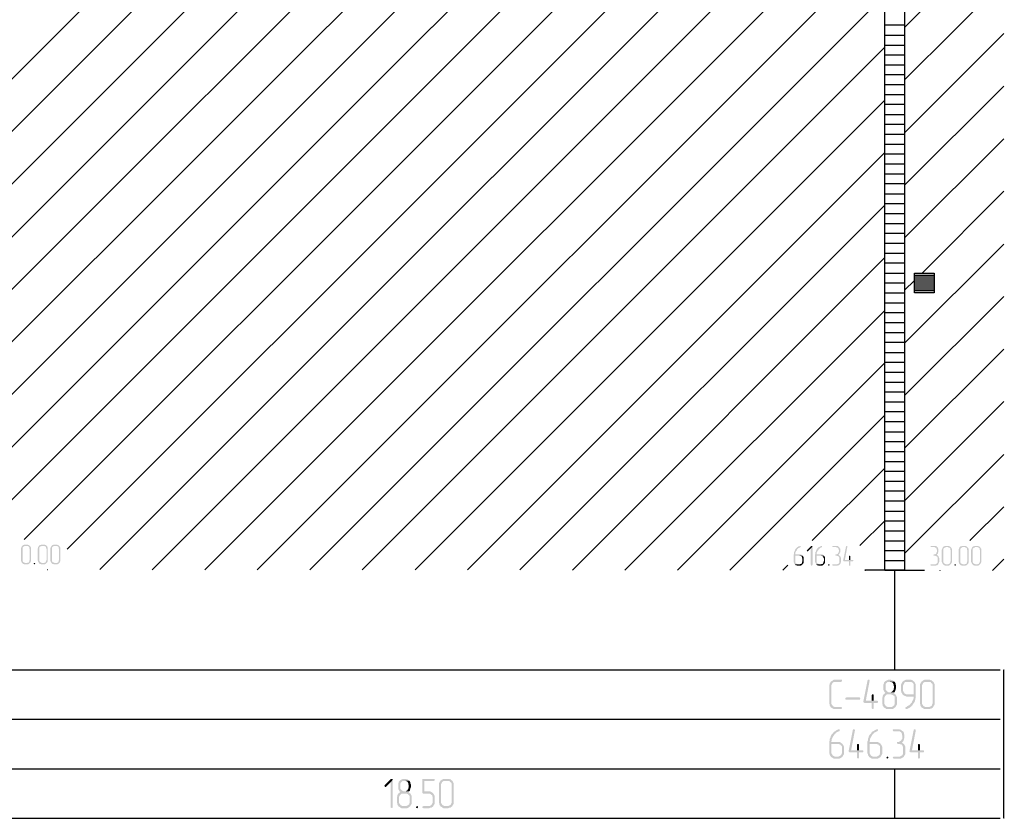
# Model space of a CAD drawing. Header units: millimetres. Extents: x -93479 to 1057970, y -66333 to 172656.
# Tile 187 of 256: x 316241 to 326178, y 20232 to 28290. Entities that reach past the tile are written whole.
import ezdxf

# ---------------------------------------------------------------- set-up
doc = ezdxf.new("R2010")
doc.units = ezdxf.units.MM
doc.layers.add('PDF _Геометрия', color=7, linetype='Continuous')
doc.layers.add('PDF _Сплошная заливка', color=7, linetype='Continuous')
doc.layers.add('РАЗМЕРЫ', color=7, linetype='Continuous', lineweight=9)

# ---------------------------------------------------------------- blocks, each defined once
blk = doc.blocks.new('геология5')
at = {"layer": 'PDF _Сплошная заливка', "transparency": 33554559}
for points in [[(-34424.5, 575529.5), (-34449.9, 575529.5), (-34454.1, 575525.3), (-34462.6, 575525.3), (-34466.8, 575521), (-34471.1, 575516.8), (-34475.3, 575512.6), (-34475.3, 575508.3), (-34479.5, 575504.1), (-34479.5, 575499.9), (-34483.8, 575491.4), (-34483.8, 575368.6), (-34479.5, 575360.1), (-34479.5, 575355.8), (-34475.3, 575351.6), (-34475.3, 575347.4), (-34471.1, 575343.1), (-34466.8, 575338.9), (-34462.6, 575334.7), (-34454.1, 575334.7), (-34449.9, 575330.4), (-34411.8, 575330.4), (-34407.5, 575334.7), (-34403.3, 575334.7), (-34399.1, 575338.9), (-34394.8, 575343.1), (-34441.4, 575343.1), (-34445.7, 575347.4), (-34449.9, 575347.4), (-34454.1, 575351.6), (-34458.4, 575351.6), (-34462.6, 575355.8), (-34466.8, 575364.3), (-34466.8, 575499.9), (-34462.6, 575504.1), (-34458.4, 575508.3), (-34454.1, 575512.6), (-34449.9, 575512.6), (-34445.7, 575516.8), (-34394.8, 575516.8), (-34399.1, 575521), (-34403.3, 575525.3), (-34407.5, 575525.3), (-34416, 575529.5), (-34420.3, 575529.5)], [(-34255.1, 575529.5), (-34280.5, 575529.5), (-34284.7, 575525.3), (-34293.2, 575525.3), (-34297.4, 575521), (-34301.7, 575516.8), (-34305.9, 575512.6), (-34305.9, 575508.3), (-34310.1, 575504.1), (-34310.1, 575499.9), (-34314.4, 575491.4), (-34314.4, 575368.6), (-34310.1, 575360.1), (-34310.1, 575355.8), (-34305.9, 575351.6), (-34305.9, 575347.4), (-34301.7, 575343.1), (-34297.4, 575338.9), (-34293.2, 575334.7), (-34284.7, 575334.7), (-34280.5, 575330.4), (-34242.4, 575330.4), (-34238.1, 575334.7), (-34233.9, 575334.7), (-34229.7, 575338.9), (-34225.4, 575343.1), (-34272, 575343.1), (-34276.2, 575347.4), (-34280.5, 575347.4), (-34284.7, 575351.6), (-34289, 575351.6), (-34293.2, 575355.8), (-34297.4, 575364.3), (-34297.4, 575499.9), (-34293.2, 575504.1), (-34289, 575508.3), (-34284.7, 575512.6), (-34280.5, 575512.6), (-34276.2, 575516.8), (-34225.4, 575516.8), (-34229.7, 575521), (-34233.9, 575525.3), (-34238.1, 575525.3), (-34246.6, 575529.5), (-34250.8, 575529.5)], [(-34128, 575529.5), (-34153.4, 575529.5), (-34157.6, 575525.3), (-34166.1, 575525.3), (-34170.4, 575521), (-34174.6, 575516.8), (-34178.8, 575512.6), (-34178.8, 575508.3), (-34183.1, 575504.1), (-34183.1, 575499.9), (-34187.3, 575491.4), (-34187.3, 575368.6), (-34183.1, 575360.1), (-34183.1, 575355.8), (-34178.8, 575351.6), (-34178.8, 575347.4), (-34174.6, 575343.1), (-34170.4, 575338.9), (-34166.1, 575334.7), (-34157.6, 575334.7), (-34153.4, 575330.4), (-34115.3, 575330.4), (-34111.1, 575334.7), (-34106.8, 575334.7), (-34102.6, 575338.9), (-34098.4, 575343.1), (-34144.9, 575343.1), (-34149.2, 575347.4), (-34153.4, 575347.4), (-34157.6, 575351.6), (-34161.9, 575351.6), (-34166.1, 575355.8), (-34170.4, 575364.3), (-34170.4, 575499.9), (-34166.1, 575504.1), (-34161.9, 575508.3), (-34157.6, 575512.6), (-34153.4, 575512.6), (-34149.2, 575516.8), (-34098.4, 575516.8), (-34102.6, 575521), (-34106.8, 575525.3), (-34111.1, 575525.3), (-34119.5, 575529.5), (-34123.8, 575529.5)], [(-34394.8, 575516.8), (-34424.5, 575516.8), (-34420.3, 575516.8), (-34411.8, 575512.6), (-34407.5, 575512.6), (-34403.3, 575508.3), (-34399.1, 575504.1), (-34399.1, 575491.4), (-34394.8, 575487.1), (-34394.8, 575372.8), (-34399.1, 575368.6), (-34399.1, 575360.1), (-34403.3, 575355.8), (-34403.3, 575351.6), (-34407.5, 575347.4), (-34416, 575347.4), (-34420.3, 575343.1), (-34441.4, 575343.1), (-34394.8, 575343.1), (-34390.6, 575347.4), (-34386.4, 575351.6), (-34386.4, 575355.8), (-34382.1, 575364.3), (-34382.1, 575499.9), (-34386.4, 575504.1), (-34386.4, 575508.3), (-34390.6, 575512.6)], [(-34225.4, 575516.8), (-34255.1, 575516.8), (-34250.8, 575516.8), (-34242.4, 575512.6), (-34238.1, 575512.6), (-34233.9, 575508.3), (-34229.7, 575504.1), (-34229.7, 575491.4), (-34225.4, 575487.1), (-34225.4, 575372.8), (-34229.7, 575368.6), (-34229.7, 575360.1), (-34233.9, 575355.8), (-34233.9, 575351.6), (-34238.1, 575347.4), (-34246.6, 575347.4), (-34250.8, 575343.1), (-34272, 575343.1), (-34225.4, 575343.1), (-34221.2, 575347.4), (-34216.9, 575351.6), (-34216.9, 575355.8), (-34212.7, 575364.3), (-34212.7, 575499.9), (-34216.9, 575504.1), (-34216.9, 575508.3), (-34221.2, 575512.6)], [(-34098.4, 575516.8), (-34128, 575516.8), (-34123.8, 575516.8), (-34115.3, 575512.6), (-34111.1, 575512.6), (-34106.8, 575508.3), (-34102.6, 575504.1), (-34102.6, 575491.4), (-34098.4, 575487.1), (-34098.4, 575372.8), (-34102.6, 575368.6), (-34102.6, 575360.1), (-34106.8, 575355.8), (-34106.8, 575351.6), (-34111.1, 575347.4), (-34119.5, 575347.4), (-34123.8, 575343.1), (-34144.9, 575343.1), (-34098.4, 575343.1), (-34094.1, 575347.4), (-34089.9, 575351.6), (-34089.9, 575355.8), (-34085.6, 575364.3), (-34085.6, 575499.9), (-34089.9, 575504.1), (-34089.9, 575508.3), (-34094.1, 575512.6)], [(-26618.5, 575516.8), (-26622.7, 575516.8), (-26626.9, 575512.6), (-26635.4, 575512.6), (-26639.6, 575508.3), (-26643.9, 575504.1), (-26648.1, 575504.1), (-26652.4, 575499.9), (-26656.6, 575495.6), (-26660.8, 575491.4), (-26665.1, 575487.1), (-26669.3, 575482.9), (-26669.3, 575478.7), (-26673.5, 575474.4), (-26673.5, 575470.2), (-26677.8, 575461.7), (-26677.8, 575457.5), (-26682, 575453.3), (-26682, 575436.3), (-26686.2, 575427.8), (-26686.2, 575355.8), (-26682, 575347.4), (-26682, 575343.1), (-26677.8, 575338.9), (-26677.8, 575334.7), (-26673.5, 575330.4), (-26643.9, 575330.4), (-26648.1, 575334.7), (-26652.4, 575334.7), (-26656.6, 575338.9), (-26660.8, 575338.9), (-26665.1, 575343.1), (-26669.3, 575351.6), (-26669.3, 575419.4), (-26597.3, 575419.4), (-26601.5, 575423.6), (-26605.8, 575427.8), (-26610, 575427.8), (-26618.5, 575432.1), (-26669.3, 575432.1), (-26669.3, 575449), (-26665.1, 575453.3), (-26665.1, 575457.5), (-26660.8, 575461.7), (-26660.8, 575466), (-26656.6, 575470.2), (-26652.4, 575474.4), (-26652.4, 575478.7), (-26648.1, 575482.9), (-26643.9, 575487.1), (-26639.6, 575491.4), (-26635.4, 575495.6), (-26626.9, 575499.9), (-26622.7, 575499.9), (-26618.5, 575504.1), (-26614.2, 575508.3), (-26614.2, 575516.8)], [(-26504.1, 575516.8), (-26508.3, 575516.8), (-26550.7, 575474.4), (-26554.9, 575466), (-26550.7, 575461.7), (-26542.2, 575461.7), (-26512.6, 575491.4), (-26495.6, 575508.3), (-26499.9, 575516.8)], [(-26495.6, 575508.3), (-26512.6, 575491.4), (-26512.6, 575326.2), (-26508.3, 575317.7), (-26499.9, 575317.7), (-26495.6, 575326.2)], [(-26402.5, 575516.8), (-26406.7, 575516.8), (-26410.9, 575512.6), (-26419.4, 575512.6), (-26423.6, 575508.3), (-26427.9, 575504.1), (-26432.1, 575504.1), (-26436.3, 575499.9), (-26440.6, 575495.6), (-26444.8, 575491.4), (-26449.1, 575487.1), (-26453.3, 575482.9), (-26453.3, 575478.7), (-26457.5, 575474.4), (-26457.5, 575470.2), (-26461.8, 575461.7), (-26461.8, 575457.5), (-26466, 575453.3), (-26466, 575436.3), (-26470.2, 575427.8), (-26470.2, 575355.8), (-26466, 575347.4), (-26466, 575343.1), (-26461.8, 575338.9), (-26461.8, 575334.7), (-26457.5, 575330.4), (-26427.9, 575330.4), (-26432.1, 575334.7), (-26436.3, 575334.7), (-26440.6, 575338.9), (-26444.8, 575338.9), (-26449.1, 575343.1), (-26453.3, 575351.6), (-26453.3, 575419.4), (-26381.3, 575419.4), (-26385.5, 575423.6), (-26389.8, 575427.8), (-26394, 575427.8), (-26402.5, 575432.1), (-26453.3, 575432.1), (-26453.3, 575449), (-26449.1, 575453.3), (-26449.1, 575457.5), (-26444.8, 575461.7), (-26444.8, 575466), (-26440.6, 575470.2), (-26436.3, 575474.4), (-26436.3, 575478.7), (-26432.1, 575482.9), (-26427.9, 575487.1), (-26423.6, 575491.4), (-26419.4, 575495.6), (-26410.9, 575499.9), (-26406.7, 575499.9), (-26402.5, 575504.1), (-26398.2, 575508.3), (-26398.2, 575516.8)], [(-26258.5, 575516.8), (-26292.3, 575516.8), (-26296.6, 575508.3), (-26292.3, 575504.1), (-26254.2, 575504.1), (-26250, 575499.9), (-26241.5, 575499.9), (-26237.3, 575495.6), (-26237.3, 575491.4), (-26233, 575487.1), (-26233, 575478.7), (-26228.8, 575474.4), (-26228.8, 575461.7), (-26233, 575453.3), (-26233, 575449), (-26237.3, 575444.8), (-26237.3, 575440.6), (-26241.5, 575436.3), (-26250, 575432.1), (-26262.7, 575432.1), (-26262.7, 575427.8), (-26266.9, 575423.6), (-26262.7, 575419.4), (-26254.2, 575419.4), (-26245.7, 575415.1), (-26241.5, 575415.1), (-26237.3, 575410.9), (-26233, 575410.9), (-26228.8, 575406.7), (-26224.6, 575398.2), (-26224.6, 575347.4), (-26228.8, 575343.1), (-26233, 575338.9), (-26237.3, 575334.7), (-26241.5, 575334.7), (-26245.7, 575330.4), (-26292.3, 575330.4), (-26296.6, 575326.2), (-26292.3, 575317.7), (-26241.5, 575317.7), (-26237.3, 575322), (-26228.8, 575322), (-26224.6, 575326.2), (-26220.3, 575330.4), (-26216.1, 575334.7), (-26216.1, 575338.9), (-26211.9, 575343.1), (-26211.9, 575347.4), (-26207.6, 575355.8), (-26207.6, 575394), (-26211.9, 575402.4), (-26211.9, 575406.7), (-26216.1, 575410.9), (-26220.3, 575415.1), (-26224.6, 575419.4), (-26228.8, 575423.6), (-26233, 575427.8), (-26228.8, 575432.1), (-26224.6, 575436.3), (-26220.3, 575440.6), (-26220.3, 575449), (-26216.1, 575453.3), (-26216.1, 575487.1), (-26220.3, 575491.4), (-26220.3, 575495.6), (-26224.6, 575499.9), (-26228.8, 575504.1), (-26233, 575508.3), (-26237.3, 575512.6), (-26241.5, 575516.8), (-26254.2, 575516.8)], [(-26148.3, 575516.8), (-26152.6, 575516.8), (-26156.8, 575512.6), (-26186.5, 575368.6), (-26182.2, 575364.3), (-26178, 575360.1), (-26127.2, 575360.1), (-26127.2, 575317.7), (-26114.4, 575317.7), (-26114.4, 575326.2), (-26114.4, 575360.1), (-26093.3, 575360.1), (-26084.8, 575364.3), (-26084.8, 575372.8), (-26169.5, 575372.8), (-26144.1, 575508.3), (-26144.1, 575516.8)], [(-25267.3, 575516.8), (-25301.2, 575516.8), (-25305.5, 575508.3), (-25301.2, 575504.1), (-25263.1, 575504.1), (-25258.9, 575499.9), (-25250.4, 575499.9), (-25246.2, 575495.6), (-25246.2, 575491.4), (-25241.9, 575487.1), (-25241.9, 575478.7), (-25237.7, 575474.4), (-25237.7, 575461.7), (-25241.9, 575453.3), (-25241.9, 575449), (-25246.2, 575444.8), (-25246.2, 575440.6), (-25250.4, 575436.3), (-25258.9, 575432.1), (-25271.6, 575432.1), (-25271.6, 575427.8), (-25275.8, 575423.6), (-25271.6, 575419.4), (-25263.1, 575419.4), (-25254.6, 575415.1), (-25250.4, 575415.1), (-25246.2, 575410.9), (-25241.9, 575410.9), (-25237.7, 575406.7), (-25233.5, 575398.2), (-25233.5, 575347.4), (-25237.7, 575343.1), (-25241.9, 575338.9), (-25246.2, 575334.7), (-25250.4, 575334.7), (-25254.6, 575330.4), (-25301.2, 575330.4), (-25305.5, 575326.2), (-25301.2, 575317.7), (-25250.4, 575317.7), (-25246.2, 575322), (-25237.7, 575322), (-25233.5, 575326.2), (-25229.2, 575330.4), (-25225, 575334.7), (-25225, 575338.9), (-25220.8, 575343.1), (-25220.8, 575347.4), (-25216.5, 575355.8), (-25216.5, 575394), (-25220.8, 575402.4), (-25220.8, 575406.7), (-25225, 575410.9), (-25229.2, 575415.1), (-25233.5, 575419.4), (-25237.7, 575423.6), (-25241.9, 575427.8), (-25237.7, 575432.1), (-25233.5, 575436.3), (-25229.2, 575440.6), (-25229.2, 575449), (-25225, 575453.3), (-25225, 575487.1), (-25229.2, 575491.4), (-25229.2, 575495.6), (-25233.5, 575499.9), (-25237.7, 575504.1), (-25241.9, 575508.3), (-25246.2, 575512.6), (-25250.4, 575516.8), (-25263.1, 575516.8)], [(-25131.8, 575516.8), (-25157.2, 575516.8), (-25161.5, 575512.6), (-25169.9, 575512.6), (-25174.2, 575508.3), (-25178.4, 575504.1), (-25182.6, 575499.9), (-25182.6, 575495.6), (-25186.9, 575491.4), (-25186.9, 575487.1), (-25191.1, 575478.7), (-25191.1, 575355.8), (-25186.9, 575347.4), (-25186.9, 575343.1), (-25182.6, 575338.9), (-25182.6, 575334.7), (-25178.4, 575330.4), (-25174.2, 575326.2), (-25169.9, 575322), (-25161.5, 575322), (-25157.2, 575317.7), (-25119.1, 575317.7), (-25114.9, 575322), (-25110.6, 575322), (-25106.4, 575326.2), (-25102.2, 575330.4), (-25148.8, 575330.4), (-25153, 575334.7), (-25157.2, 575334.7), (-25161.5, 575338.9), (-25165.7, 575338.9), (-25169.9, 575343.1), (-25174.2, 575351.6), (-25174.2, 575487.1), (-25169.9, 575491.4), (-25165.7, 575495.6), (-25161.5, 575499.9), (-25157.2, 575499.9), (-25153, 575504.1), (-25102.2, 575504.1), (-25106.4, 575508.3), (-25110.6, 575512.6), (-25114.9, 575512.6), (-25123.3, 575516.8), (-25127.6, 575516.8)], [(-25102.2, 575504.1), (-25131.8, 575504.1), (-25127.6, 575504.1), (-25119.1, 575499.9), (-25114.9, 575499.9), (-25110.6, 575495.6), (-25106.4, 575491.4), (-25106.4, 575478.7), (-25102.2, 575474.4), (-25102.2, 575360.1), (-25106.4, 575355.8), (-25106.4, 575347.4), (-25110.6, 575343.1), (-25110.6, 575338.9), (-25114.9, 575334.7), (-25123.3, 575334.7), (-25127.6, 575330.4), (-25148.8, 575330.4), (-25102.2, 575330.4), (-25097.9, 575334.7), (-25093.7, 575338.9), (-25093.7, 575343.1), (-25089.5, 575351.6), (-25089.5, 575487.1), (-25093.7, 575491.4), (-25093.7, 575495.6), (-25097.9, 575499.9)], [(-24962.4, 575516.8), (-24987.8, 575516.8), (-24992, 575512.6), (-25000.5, 575512.6), (-25004.7, 575508.3), (-25009, 575504.1), (-25013.2, 575499.9), (-25013.2, 575495.6), (-25017.5, 575491.4), (-25017.5, 575487.1), (-25021.7, 575478.7), (-25021.7, 575355.8), (-25017.5, 575347.4), (-25017.5, 575343.1), (-25013.2, 575338.9), (-25013.2, 575334.7), (-25009, 575330.4), (-25004.7, 575326.2), (-25000.5, 575322), (-24992, 575322), (-24987.8, 575317.7), (-24949.7, 575317.7), (-24945.5, 575322), (-24941.2, 575322), (-24937, 575326.2), (-24932.7, 575330.4), (-24979.3, 575330.4), (-24983.6, 575334.7), (-24987.8, 575334.7), (-24992, 575338.9), (-24996.3, 575338.9), (-25000.5, 575343.1), (-25004.7, 575351.6), (-25004.7, 575487.1), (-25000.5, 575491.4), (-24996.3, 575495.6), (-24992, 575499.9), (-24987.8, 575499.9), (-24983.6, 575504.1), (-24932.7, 575504.1), (-24937, 575508.3), (-24941.2, 575512.6), (-24945.5, 575512.6), (-24953.9, 575516.8), (-24958.2, 575516.8)], [(-24932.7, 575504.1), (-24962.4, 575504.1), (-24958.2, 575504.1), (-24949.7, 575499.9), (-24945.5, 575499.9), (-24941.2, 575495.6), (-24937, 575491.4), (-24937, 575478.7), (-24932.7, 575474.4), (-24932.7, 575360.1), (-24937, 575355.8), (-24937, 575347.4), (-24941.2, 575343.1), (-24941.2, 575338.9), (-24945.5, 575334.7), (-24953.9, 575334.7), (-24958.2, 575330.4), (-24979.3, 575330.4), (-24932.7, 575330.4), (-24928.5, 575334.7), (-24924.3, 575338.9), (-24924.3, 575343.1), (-24920, 575351.6), (-24920, 575487.1), (-24924.3, 575491.4), (-24924.3, 575495.6), (-24928.5, 575499.9)], [(-24835.3, 575516.8), (-24860.7, 575516.8), (-24865, 575512.6), (-24873.4, 575512.6), (-24877.7, 575508.3), (-24881.9, 575504.1), (-24886.2, 575499.9), (-24886.2, 575495.6), (-24890.4, 575491.4), (-24890.4, 575487.1), (-24894.6, 575478.7), (-24894.6, 575355.8), (-24890.4, 575347.4), (-24890.4, 575343.1), (-24886.2, 575338.9), (-24886.2, 575334.7), (-24881.9, 575330.4), (-24877.7, 575326.2), (-24873.4, 575322), (-24865, 575322), (-24860.7, 575317.7), (-24822.6, 575317.7), (-24818.4, 575322), (-24814.2, 575322), (-24809.9, 575326.2), (-24805.7, 575330.4), (-24852.3, 575330.4), (-24856.5, 575334.7), (-24860.7, 575334.7), (-24865, 575338.9), (-24869.2, 575338.9), (-24873.4, 575343.1), (-24877.7, 575351.6), (-24877.7, 575487.1), (-24873.4, 575491.4), (-24869.2, 575495.6), (-24865, 575499.9), (-24860.7, 575499.9), (-24856.5, 575504.1), (-24805.7, 575504.1), (-24809.9, 575508.3), (-24814.2, 575512.6), (-24818.4, 575512.6), (-24826.9, 575516.8), (-24831.1, 575516.8)], [(-24805.7, 575504.1), (-24835.3, 575504.1), (-24831.1, 575504.1), (-24822.6, 575499.9), (-24818.4, 575499.9), (-24814.2, 575495.6), (-24809.9, 575491.4), (-24809.9, 575478.7), (-24805.7, 575474.4), (-24805.7, 575360.1), (-24809.9, 575355.8), (-24809.9, 575347.4), (-24814.2, 575343.1), (-24814.2, 575338.9), (-24818.4, 575334.7), (-24826.9, 575334.7), (-24831.1, 575330.4), (-24852.3, 575330.4), (-24805.7, 575330.4), (-24801.4, 575334.7), (-24797.2, 575338.9), (-24797.2, 575343.1), (-24793, 575351.6), (-24793, 575487.1), (-24797.2, 575491.4), (-24797.2, 575495.6), (-24801.4, 575499.9)], [(-34348.2, 575343.1), (-34352.5, 575343.1), (-34356.7, 575338.9), (-34352.5, 575330.4), (-34344, 575330.4), (-34344, 575334.7), (-34339.8, 575338.9), (-34344, 575343.1)], [(-26597.3, 575419.4), (-26626.9, 575419.4), (-26622.7, 575415.1), (-26614.2, 575415.1), (-26610, 575410.9), (-26605.8, 575410.9), (-26601.5, 575406.7), (-26601.5, 575394), (-26597.3, 575389.7), (-26597.3, 575360.1), (-26601.5, 575355.8), (-26601.5, 575347.4), (-26605.8, 575343.1), (-26605.8, 575338.9), (-26610, 575334.7), (-26618.5, 575334.7), (-26622.7, 575330.4), (-26673.5, 575330.4), (-26669.3, 575326.2), (-26665.1, 575322), (-26656.6, 575322), (-26652.4, 575317.7), (-26614.2, 575317.7), (-26610, 575322), (-26605.8, 575322), (-26601.5, 575326.2), (-26597.3, 575330.4), (-26593.1, 575334.7), (-26588.8, 575338.9), (-26588.8, 575343.1), (-26584.6, 575347.4), (-26584.6, 575402.4), (-26588.8, 575406.7), (-26588.8, 575410.9), (-26593.1, 575415.1)], [(-26381.3, 575419.4), (-26410.9, 575419.4), (-26406.7, 575415.1), (-26398.2, 575415.1), (-26394, 575410.9), (-26389.8, 575410.9), (-26385.5, 575406.7), (-26385.5, 575394), (-26381.3, 575389.7), (-26381.3, 575360.1), (-26385.5, 575355.8), (-26385.5, 575347.4), (-26389.8, 575343.1), (-26389.8, 575338.9), (-26394, 575334.7), (-26402.5, 575334.7), (-26406.7, 575330.4), (-26457.5, 575330.4), (-26453.3, 575326.2), (-26449.1, 575322), (-26440.6, 575322), (-26436.3, 575317.7), (-26398.2, 575317.7), (-26394, 575322), (-26389.8, 575322), (-26385.5, 575326.2), (-26381.3, 575330.4), (-26377, 575334.7), (-26372.8, 575338.9), (-26372.8, 575343.1), (-26368.6, 575347.4), (-26368.6, 575402.4), (-26372.8, 575406.7), (-26372.8, 575410.9), (-26377, 575415.1)], [(-26330.5, 575330.4), (-26334.7, 575330.4), (-26338.9, 575326.2), (-26334.7, 575317.7), (-26326.2, 575317.7), (-26326.2, 575322), (-26322, 575326.2), (-26326.2, 575330.4)], [(-26118.7, 575419.4), (-26127.2, 575415.1), (-26127.2, 575410.9), (-26127.2, 575372.8), (-26169.5, 575372.8), (-26114.4, 575372.8), (-26114.4, 575415.1)], [(-25055.6, 575330.4), (-25059.8, 575330.4), (-25064, 575326.2), (-25059.8, 575317.7), (-25051.3, 575317.7), (-25051.3, 575322), (-25047.1, 575326.2), (-25051.3, 575330.4)], [(-26207.6, 574165.7), (-26279.6, 574165.7), (-26288.1, 574161.4), (-26292.3, 574157.2), (-26300.8, 574153), (-26309.3, 574148.7), (-26313.5, 574140.3), (-26317.8, 574136), (-26322, 574127.6), (-26322, 574119.1), (-26326.2, 574110.6), (-26326.2, 573924.2), (-26322, 573915.8), (-26322, 573907.3), (-26317.8, 573898.8), (-26313.5, 573894.6), (-26309.3, 573886.1), (-26300.8, 573881.9), (-26292.3, 573877.7), (-26288.1, 573873.4), (-26279.6, 573869.2), (-26207.6, 573869.2), (-26203.4, 573873.4), (-26199.2, 573873.4), (-26199.2, 573886.1), (-26207.6, 573890.4), (-26271.2, 573890.4), (-26279.6, 573894.6), (-26288.1, 573898.8), (-26292.3, 573903.1), (-26296.6, 573911.5), (-26300.8, 573915.8), (-26305, 573924.2), (-26305, 574110.6), (-26300.8, 574119.1), (-26296.6, 574127.6), (-26292.3, 574136), (-26283.9, 574140.3), (-26279.6, 574144.5), (-26207.6, 574144.5), (-26199.2, 574148.7), (-26199.2, 574165.7)], [(-25928.1, 574165.7), (-25936.6, 574165.7), (-25940.8, 574157.2), (-25983.1, 573945.4), (-25978.9, 573937), (-25970.4, 573932.7), (-25898.4, 573932.7), (-25898.4, 573877.7), (-25894.2, 573873.4), (-25885.7, 573869.2), (-25881.5, 573873.4), (-25877.3, 573877.7), (-25877.3, 573932.7), (-25843.4, 573932.7), (-25834.9, 573937), (-25834.9, 573949.7), (-25843.4, 573953.9), (-25957.7, 573953.9), (-25919.6, 574153), (-25919.6, 574157.2), (-25923.9, 574165.7)], [(-25716.3, 574165.7), (-25733.3, 574165.7), (-25741.7, 574161.4), (-25750.2, 574157.2), (-25758.7, 574153), (-25762.9, 574148.7), (-25771.4, 574140.3), (-25775.6, 574136), (-25775.6, 574127.6), (-25779.8, 574119.1), (-25779.8, 574064), (-25775.6, 574055.5), (-25771.4, 574047.1), (-25767.1, 574038.6), (-25758.7, 574034.4), (-25767.1, 574025.9), (-25771.4, 574021.7), (-25707.8, 574017.4), (-25699.4, 574017.4), (-25690.9, 574013.2), (-25682.4, 574013.2), (-25678.2, 574004.7), (-25669.7, 574000.5), (-25665.5, 573992), (-25665.5, 573924.2), (-25669.7, 573915.8), (-25669.7, 573907.3), (-25678.2, 573903.1), (-25682.4, 573898.8), (-25690.9, 573894.6), (-25699.4, 573890.4), (-25729, 573890.4), (-25775.6, 573886.1), (-25767.1, 573881.9), (-25758.7, 573877.7), (-25754.4, 573873.4), (-25746, 573869.2), (-25690.9, 573869.2), (-25682.4, 573873.4), (-25674, 573877.7), (-25669.7, 573881.9), (-25661.2, 573886.1), (-25657, 573894.6), (-25652.8, 573903.1), (-25648.5, 573907.3), (-25644.3, 573915.8), (-25644.3, 573992), (-25648.5, 574000.5), (-25652.8, 574009), (-25657, 574017.4), (-25665.5, 574021.7), (-25669.7, 574025.9), (-25678.2, 574034.4), (-25669.7, 574038.6), (-25724.8, 574038.6), (-25733.3, 574042.8), (-25741.7, 574047.1), (-25746, 574051.3), (-25754.4, 574059.8), (-25758.7, 574064), (-25758.7, 574119.1), (-25754.4, 574127.6), (-25746, 574136), (-25741.7, 574140.3), (-25733.3, 574144.5), (-25716.3, 574144.5), (-25674, 574148.7), (-25678.2, 574153), (-25686.7, 574161.4), (-25695.1, 574161.4), (-25703.6, 574165.7), (-25712.1, 574165.7)], [(-25674, 574148.7), (-25716.3, 574144.5), (-25699.4, 574144.5), (-25695.1, 574140.3), (-25686.7, 574136), (-25682.4, 574127.6), (-25678.2, 574119.1), (-25678.2, 574110.6), (-25674, 574102.1), (-25674, 574081), (-25678.2, 574072.5), (-25678.2, 574064), (-25682.4, 574059.8), (-25686.7, 574051.3), (-25695.1, 574047.1), (-25699.4, 574042.8), (-25707.8, 574038.6), (-25716.3, 574038.6), (-25669.7, 574038.6), (-25665.5, 574042.8), (-25661.2, 574051.3), (-25661.2, 574055.5), (-25657, 574064), (-25657, 574072.5), (-25652.8, 574081), (-25652.8, 574110.6), (-25657, 574119.1), (-25657, 574127.6), (-25661.2, 574136), (-25665.5, 574144.5)], [(-25585, 574148.7), (-25589.2, 574140.3), (-25593.5, 574136), (-25597.7, 574127.6), (-25602, 574119.1), (-25602, 574051.3), (-25597.7, 574042.8), (-25597.7, 574034.4), (-25593.5, 574030.1), (-25589.2, 574021.7), (-25585, 574017.4), (-25538.4, 574017.4), (-25546.9, 574017.4), (-25555.4, 574021.7), (-25563.8, 574025.9), (-25568.1, 574030.1), (-25572.3, 574038.6), (-25576.5, 574042.8), (-25580.8, 574051.3), (-25580.8, 574110.6), (-25576.5, 574119.1), (-25572.3, 574127.6), (-25568.1, 574136), (-25563.8, 574140.3), (-25555.4, 574144.5), (-25517.2, 574144.5)], [(-25517.2, 574165.7), (-25555.4, 574165.7), (-25563.8, 574161.4), (-25572.3, 574157.2), (-25576.5, 574153), (-25585, 574148.7), (-25517.2, 574144.5), (-25500.3, 574144.5), (-25491.8, 574140.3), (-25487.6, 574136), (-25479.1, 574127.6), (-25474.9, 574119.1), (-25474.9, 574017.4), (-25585, 574017.4), (-25576.5, 574009), (-25568.1, 574004.7), (-25563.8, 574000.5), (-25555.4, 574000.5), (-25546.9, 573996.3), (-25474.9, 573996.3), (-25474.9, 573979.3), (-25479.1, 573970.8), (-25479.1, 573966.6), (-25483.4, 573958.1), (-25487.6, 573953.9), (-25491.8, 573945.4), (-25491.8, 573937), (-25500.3, 573932.7), (-25504.5, 573924.2), (-25508.8, 573920), (-25517.2, 573911.5), (-25521.5, 573907.3), (-25529.9, 573903.1), (-25538.4, 573898.8), (-25542.7, 573894.6), (-25551.1, 573890.4), (-25559.6, 573886.1), (-25559.6, 573881.9), (-25555.4, 573873.4), (-25551.1, 573869.2), (-25542.7, 573869.2), (-25538.4, 573873.4), (-25529.9, 573877.7), (-25521.5, 573881.9), (-25513, 573886.1), (-25508.8, 573890.4), (-25500.3, 573894.6), (-25496.1, 573903.1), (-25487.6, 573907.3), (-25483.4, 573915.8), (-25479.1, 573924.2), (-25474.9, 573928.5), (-25470.7, 573932.7), (-25466.4, 573941.2), (-25462.2, 573949.7), (-25462.2, 573958.1), (-25457.9, 573966.6), (-25457.9, 573975.1), (-25453.7, 573983.5), (-25453.7, 574119.1), (-25457.9, 574127.6), (-25462.2, 574136), (-25466.4, 574144.5), (-25470.7, 574148.7), (-25479.1, 574153), (-25483.4, 574161.4), (-25491.8, 574161.4), (-25500.3, 574165.7), (-25508.8, 574165.7)], [(-25326.6, 574165.7), (-25364.8, 574165.7), (-25373.2, 574161.4), (-25381.7, 574157.2), (-25385.9, 574153), (-25394.4, 574148.7), (-25398.6, 574140.3), (-25402.9, 574136), (-25407.1, 574127.6), (-25411.4, 574119.1), (-25411.4, 573924.2), (-25407.1, 573915.8), (-25407.1, 573907.3), (-25402.9, 573898.8), (-25398.6, 573894.6), (-25394.4, 573886.1), (-25385.9, 573881.9), (-25377.5, 573877.7), (-25373.2, 573873.4), (-25364.8, 573869.2), (-25318.2, 573869.2), (-25309.7, 573873.4), (-25301.2, 573873.4), (-25292.8, 573877.7), (-25288.5, 573881.9), (-25280.1, 573886.1), (-25347.8, 573890.4), (-25356.3, 573890.4), (-25364.8, 573894.6), (-25373.2, 573898.8), (-25377.5, 573903.1), (-25381.7, 573911.5), (-25385.9, 573915.8), (-25390.2, 573924.2), (-25390.2, 574110.6), (-25385.9, 574119.1), (-25381.7, 574127.6), (-25377.5, 574136), (-25369, 574140.3), (-25364.8, 574144.5), (-25326.6, 574144.5), (-25280.1, 574148.7), (-25288.5, 574153), (-25292.8, 574161.4), (-25301.2, 574161.4), (-25309.7, 574165.7), (-25318.2, 574165.7)], [(-25280.1, 574148.7), (-25326.6, 574144.5), (-25309.7, 574144.5), (-25301.2, 574140.3), (-25297, 574131.8), (-25288.5, 574127.6), (-25284.3, 574119.1), (-25284.3, 573924.2), (-25288.5, 573915.8), (-25288.5, 573907.3), (-25297, 573903.1), (-25301.2, 573898.8), (-25309.7, 573894.6), (-25318.2, 573890.4), (-25347.8, 573890.4), (-25280.1, 573886.1), (-25275.8, 573894.6), (-25271.6, 573903.1), (-25267.3, 573907.3), (-25263.1, 573915.8), (-25263.1, 574119.1), (-25267.3, 574127.6), (-25271.6, 574136), (-25275.8, 574144.5)], [(-26025.5, 573966.6), (-26017, 573966.6), (-26012.8, 573975.1), (-26017, 573983.5), (-26021.3, 573987.8), (-26152.6, 573987.8), (-26161, 573983.5), (-26165.3, 573975.1), (-26161, 573966.6)], [(-25885.7, 574017.4), (-25894.2, 574017.4), (-25898.4, 574009), (-25898.4, 573953.9), (-25957.7, 573953.9), (-25877.3, 573953.9), (-25877.3, 574009), (-25881.5, 574017.4)], [(-25771.4, 574021.7), (-25779.8, 574017.4), (-25784.1, 574009), (-25788.3, 574000.5), (-25788.3, 573992), (-25792.6, 573983.5), (-25792.6, 573975.1), (-25792.6, 573924.2), (-25788.3, 573915.8), (-25788.3, 573907.3), (-25784.1, 573898.8), (-25779.8, 573894.6), (-25775.6, 573886.1), (-25729, 573890.4), (-25737.5, 573890.4), (-25746, 573894.6), (-25754.4, 573898.8), (-25758.7, 573903.1), (-25762.9, 573911.5), (-25767.1, 573915.8), (-25771.4, 573924.2), (-25771.4, 573983.5), (-25767.1, 573992), (-25762.9, 574000.5), (-25758.7, 574004.7), (-25750.2, 574013.2), (-25746, 574017.4), (-25707.8, 574017.4)], [(-26228.8, 573665.9), (-26233, 573665.9), (-26241.5, 573661.6), (-26250, 573657.4), (-26258.5, 573653.2), (-26262.7, 573648.9), (-26271.2, 573644.7), (-26279.6, 573640.5), (-26283.9, 573636.2), (-26288.1, 573627.8), (-26296.6, 573619.3), (-26300.8, 573615.1), (-26305, 573610.8), (-26309.3, 573602.4), (-26313.5, 573593.9), (-26313.5, 573585.4), (-26317.8, 573576.9), (-26322, 573568.5), (-26322, 573551.5), (-26326.2, 573543.1), (-26326.2, 573424.5), (-26322, 573416), (-26322, 573407.5), (-26317.8, 573399), (-26313.5, 573394.8), (-26309.3, 573386.3), (-26262.7, 573390.6), (-26271.2, 573390.6), (-26279.6, 573394.8), (-26288.1, 573399), (-26292.3, 573403.3), (-26296.6, 573411.8), (-26300.8, 573416), (-26305, 573424.5), (-26305, 573517.6), (-26241.5, 573517.6), (-26194.9, 573521.9), (-26203.4, 573526.1), (-26207.6, 573530.3), (-26216.1, 573534.6), (-26224.6, 573538.8), (-26305, 573538.8), (-26305, 573547.3), (-26300.8, 573555.8), (-26300.8, 573568.5), (-26296.6, 573576.9), (-26292.3, 573585.4), (-26288.1, 573593.9), (-26283.9, 573598.1), (-26279.6, 573606.6), (-26275.4, 573610.8), (-26271.2, 573619.3), (-26262.7, 573623.5), (-26258.5, 573632), (-26250, 573636.2), (-26241.5, 573640.5), (-26233, 573644.7), (-26228.8, 573644.7), (-26224.6, 573648.9), (-26220.3, 573653.2), (-26220.3, 573665.9)], [(-26076.3, 573665.9), (-26084.8, 573665.9), (-26089, 573657.4), (-26131.4, 573445.6), (-26127.2, 573437.2), (-26118.7, 573432.9), (-26046.7, 573432.9), (-26046.7, 573377.9), (-26042.4, 573373.6), (-26034, 573369.4), (-26029.7, 573373.6), (-26025.5, 573377.9), (-26025.5, 573432.9), (-25991.6, 573432.9), (-25983.1, 573437.2), (-25983.1, 573449.9), (-25991.6, 573454.1), (-26106, 573454.1), (-26067.9, 573653.2), (-26067.9, 573657.4), (-26072.1, 573665.9)], [(-25843.4, 573665.9), (-25847.6, 573665.9), (-25856.1, 573661.6), (-25864.6, 573657.4), (-25873, 573653.2), (-25877.3, 573648.9), (-25885.7, 573644.7), (-25894.2, 573640.5), (-25898.4, 573636.2), (-25902.7, 573627.8), (-25911.1, 573619.3), (-25915.4, 573615.1), (-25919.6, 573610.8), (-25923.9, 573602.4), (-25928.1, 573593.9), (-25928.1, 573585.4), (-25932.3, 573576.9), (-25936.6, 573568.5), (-25936.6, 573551.5), (-25940.8, 573543.1), (-25940.8, 573424.5), (-25936.6, 573416), (-25936.6, 573407.5), (-25932.3, 573399), (-25928.1, 573394.8), (-25923.9, 573386.3), (-25877.3, 573390.6), (-25885.7, 573390.6), (-25894.2, 573394.8), (-25902.7, 573399), (-25906.9, 573403.3), (-25911.1, 573411.8), (-25915.4, 573416), (-25919.6, 573424.5), (-25919.6, 573517.6), (-25856.1, 573517.6), (-25809.5, 573521.9), (-25818, 573526.1), (-25822.2, 573530.3), (-25830.7, 573534.6), (-25839.1, 573538.8), (-25919.6, 573538.8), (-25919.6, 573547.3), (-25915.4, 573555.8), (-25915.4, 573568.5), (-25911.1, 573576.9), (-25906.9, 573585.4), (-25902.7, 573593.9), (-25898.4, 573598.1), (-25894.2, 573606.6), (-25890, 573610.8), (-25885.7, 573619.3), (-25877.3, 573623.5), (-25873, 573632), (-25864.6, 573636.2), (-25856.1, 573640.5), (-25847.6, 573644.7), (-25843.4, 573644.7), (-25839.1, 573648.9), (-25834.9, 573653.2), (-25834.9, 573665.9)], [(-25631.6, 573665.9), (-25682.4, 573665.9), (-25686.7, 573657.4), (-25682.4, 573648.9), (-25674, 573644.7), (-25614.7, 573644.7), (-25610.4, 573640.5), (-25602, 573636.2), (-25597.7, 573627.8), (-25593.5, 573619.3), (-25593.5, 573610.8), (-25589.2, 573602.4), (-25589.2, 573572.7), (-25593.5, 573564.2), (-25597.7, 573560), (-25602, 573551.5), (-25610.4, 573547.3), (-25614.7, 573543.1), (-25623.1, 573538.8), (-25640.1, 573538.8), (-25644.3, 573530.3), (-25640.1, 573521.9), (-25631.6, 573517.6), (-25614.7, 573517.6), (-25606.2, 573513.4), (-25597.7, 573513.4), (-25593.5, 573504.9), (-25585, 573500.7), (-25585, 573492.2), (-25580.8, 573483.8), (-25580.8, 573424.5), (-25585, 573416), (-25585, 573407.5), (-25593.5, 573403.3), (-25597.7, 573399), (-25606.2, 573394.8), (-25614.7, 573390.6), (-25674, 573390.6), (-25682.4, 573386.3), (-25686.7, 573377.9), (-25682.4, 573373.6), (-25674, 573369.4), (-25606.2, 573369.4), (-25597.7, 573373.6), (-25589.2, 573377.9), (-25585, 573382.1), (-25576.5, 573386.3), (-25572.3, 573394.8), (-25568.1, 573403.3), (-25563.8, 573407.5), (-25559.6, 573416), (-25559.6, 573492.2), (-25563.8, 573500.7), (-25568.1, 573509.2), (-25572.3, 573517.6), (-25580.8, 573521.9), (-25585, 573526.1), (-25593.5, 573534.6), (-25585, 573538.8), (-25580.8, 573543.1), (-25576.5, 573551.5), (-25576.5, 573555.8), (-25572.3, 573564.2), (-25572.3, 573572.7), (-25568.1, 573581.2), (-25568.1, 573610.8), (-25572.3, 573619.3), (-25572.3, 573627.8), (-25576.5, 573636.2), (-25580.8, 573644.7), (-25589.2, 573648.9), (-25593.5, 573653.2), (-25602, 573661.6), (-25610.4, 573661.6), (-25618.9, 573665.9), (-25627.4, 573665.9)], [(-25462.2, 573665.9), (-25470.7, 573665.9), (-25474.9, 573657.4), (-25517.2, 573445.6), (-25513, 573437.2), (-25504.5, 573432.9), (-25432.5, 573432.9), (-25432.5, 573377.9), (-25428.3, 573373.6), (-25419.8, 573369.4), (-25415.6, 573373.6), (-25411.4, 573377.9), (-25411.4, 573432.9), (-25377.5, 573432.9), (-25369, 573437.2), (-25369, 573449.9), (-25377.5, 573454.1), (-25491.8, 573454.1), (-25453.7, 573653.2), (-25453.7, 573657.4), (-25457.9, 573665.9)], [(-26194.9, 573521.9), (-26241.5, 573517.6), (-26233, 573517.6), (-26224.6, 573513.4), (-26216.1, 573513.4), (-26211.9, 573504.9), (-26203.4, 573500.7), (-26199.2, 573492.2), (-26199.2, 573424.5), (-26203.4, 573416), (-26203.4, 573407.5), (-26211.9, 573403.3), (-26216.1, 573399), (-26224.6, 573394.8), (-26233, 573390.6), (-26262.7, 573390.6), (-26309.3, 573386.3), (-26300.8, 573382.1), (-26292.3, 573377.9), (-26288.1, 573373.6), (-26279.6, 573369.4), (-26224.6, 573369.4), (-26216.1, 573373.6), (-26207.6, 573377.9), (-26203.4, 573382.1), (-26194.9, 573386.3), (-26190.7, 573394.8), (-26186.5, 573403.3), (-26182.2, 573407.5), (-26178, 573416), (-26178, 573492.2), (-26182.2, 573500.7), (-26186.5, 573509.2), (-26190.7, 573513.4)], [(-26034, 573517.6), (-26042.4, 573517.6), (-26046.7, 573509.2), (-26046.7, 573454.1), (-26106, 573454.1), (-26025.5, 573454.1), (-26025.5, 573509.2), (-26029.7, 573517.6)], [(-25809.5, 573521.9), (-25856.1, 573517.6), (-25847.6, 573517.6), (-25839.1, 573513.4), (-25830.7, 573513.4), (-25826.4, 573504.9), (-25818, 573500.7), (-25813.7, 573492.2), (-25813.7, 573424.5), (-25818, 573416), (-25818, 573407.5), (-25826.4, 573403.3), (-25830.7, 573399), (-25839.1, 573394.8), (-25847.6, 573390.6), (-25877.3, 573390.6), (-25923.9, 573386.3), (-25915.4, 573382.1), (-25906.9, 573377.9), (-25902.7, 573373.6), (-25894.2, 573369.4), (-25839.1, 573369.4), (-25830.7, 573373.6), (-25822.2, 573377.9), (-25818, 573382.1), (-25809.5, 573386.3), (-25805.3, 573394.8), (-25801, 573403.3), (-25796.8, 573407.5), (-25792.6, 573416), (-25792.6, 573492.2), (-25796.8, 573500.7), (-25801, 573509.2), (-25805.3, 573513.4)], [(-25419.8, 573517.6), (-25428.3, 573517.6), (-25432.5, 573509.2), (-25432.5, 573454.1), (-25491.8, 573454.1), (-25411.4, 573454.1), (-25411.4, 573509.2), (-25415.6, 573517.6)], [(-25737.5, 573390.6), (-25746, 573386.3), (-25750.2, 573377.9), (-25746, 573373.6), (-25737.5, 573369.4), (-25733.3, 573373.6), (-25729, 573377.9), (-25729, 573386.3)], [(-30739.6, 573166.1), (-30748.1, 573166.1), (-30811.6, 573102.6), (-30815.8, 573094.1), (-30811.6, 573085.6), (-30803.1, 573081.4), (-30798.9, 573085.6), (-30752.3, 573132.2), (-30731.1, 573157.6), (-30735.4, 573166.1)], [(-30731.1, 573157.6), (-30752.3, 573132.2), (-30752.3, 572878.1), (-30748.1, 572873.8), (-30739.6, 572869.6), (-30735.4, 572873.8), (-30731.1, 572878.1)], [(-30612.5, 573166.1), (-30629.5, 573166.1), (-30638, 573161.9), (-30646.4, 573157.6), (-30654.9, 573153.4), (-30659.1, 573149.2), (-30667.6, 573140.7), (-30671.8, 573136.4), (-30671.8, 573128), (-30676.1, 573119.5), (-30676.1, 573064.4), (-30671.8, 573056), (-30667.6, 573047.5), (-30663.4, 573039), (-30654.9, 573034.8), (-30663.4, 573026.3), (-30667.6, 573022.1), (-30604.1, 573017.9), (-30595.6, 573017.9), (-30587.1, 573013.6), (-30578.7, 573013.6), (-30574.4, 573005.1), (-30566, 573000.9), (-30561.7, 572992.4), (-30561.7, 572924.7), (-30566, 572916.2), (-30566, 572907.7), (-30574.4, 572903.5), (-30578.7, 572899.3), (-30587.1, 572895), (-30595.6, 572890.8), (-30625.2, 572890.8), (-30671.8, 572886.6), (-30663.4, 572882.3), (-30654.9, 572878.1), (-30650.7, 572873.8), (-30642.2, 572869.6), (-30587.1, 572869.6), (-30578.7, 572873.8), (-30570.2, 572878.1), (-30566, 572882.3), (-30557.5, 572886.6), (-30553.2, 572895), (-30549, 572903.5), (-30544.8, 572907.7), (-30540.5, 572916.2), (-30540.5, 572992.4), (-30544.8, 573000.9), (-30549, 573009.4), (-30553.2, 573017.9), (-30561.7, 573022.1), (-30566, 573026.3), (-30574.4, 573034.8), (-30566, 573039), (-30621, 573039), (-30629.5, 573043.3), (-30638, 573047.5), (-30642.2, 573051.7), (-30650.7, 573060.2), (-30654.9, 573064.4), (-30654.9, 573119.5), (-30650.7, 573128), (-30642.2, 573136.4), (-30638, 573140.7), (-30629.5, 573144.9), (-30612.5, 573144.9), (-30570.2, 573149.2), (-30574.4, 573153.4), (-30582.9, 573161.9), (-30591.4, 573161.9), (-30599.8, 573166.1), (-30608.3, 573166.1)], [(-30570.2, 573149.2), (-30612.5, 573144.9), (-30595.6, 573144.9), (-30591.4, 573140.7), (-30582.9, 573136.4), (-30578.7, 573128), (-30574.4, 573119.5), (-30574.4, 573111), (-30570.2, 573102.6), (-30570.2, 573081.4), (-30574.4, 573072.9), (-30574.4, 573064.4), (-30578.7, 573060.2), (-30582.9, 573051.7), (-30591.4, 573047.5), (-30595.6, 573043.3), (-30604.1, 573039), (-30612.5, 573039), (-30566, 573039), (-30561.7, 573043.3), (-30557.5, 573051.7), (-30557.5, 573056), (-30553.2, 573064.4), (-30553.2, 573072.9), (-30549, 573081.4), (-30549, 573111), (-30553.2, 573119.5), (-30553.2, 573128), (-30557.5, 573136.4), (-30561.7, 573144.9)], [(-30316.1, 573166.1), (-30430.4, 573166.1), (-30434.7, 573157.6), (-30434.7, 573030.6), (-30430.4, 573022.1), (-30426.2, 573017.9), (-30362.6, 573017.9), (-30354.2, 573013.6), (-30345.7, 573009.4), (-30341.5, 573005.1), (-30333, 573000.9), (-30333, 572992.4), (-30328.8, 572984), (-30328.8, 572924.7), (-30333, 572916.2), (-30337.2, 572907.7), (-30341.5, 572903.5), (-30345.7, 572899.3), (-30354.2, 572895), (-30362.6, 572890.8), (-30421.9, 572890.8), (-30430.4, 572886.6), (-30434.7, 572878.1), (-30430.4, 572873.8), (-30421.9, 572869.6), (-30362.6, 572869.6), (-30354.2, 572873.8), (-30345.7, 572873.8), (-30337.2, 572878.1), (-30333, 572882.3), (-30324.5, 572886.6), (-30320.3, 572895), (-30316.1, 572903.5), (-30311.8, 572907.7), (-30307.6, 572916.2), (-30307.6, 572992.4), (-30311.8, 573000.9), (-30316.1, 573009.4), (-30320.3, 573013.6), (-30324.5, 573022.1), (-30333, 573026.3), (-30337.2, 573030.6), (-30345.7, 573034.8), (-30354.2, 573039), (-30413.5, 573039), (-30413.5, 573144.9), (-30316.1, 573144.9), (-30307.6, 573149.2), (-30307.6, 573166.1)], [(-30180.5, 573166.1), (-30218.6, 573166.1), (-30227.1, 573161.9), (-30235.6, 573157.6), (-30239.8, 573153.4), (-30248.3, 573149.2), (-30252.5, 573140.7), (-30256.8, 573136.4), (-30261, 573128), (-30265.2, 573119.5), (-30265.2, 572924.7), (-30261, 572916.2), (-30261, 572907.7), (-30256.8, 572899.3), (-30252.5, 572895), (-30248.3, 572886.6), (-30239.8, 572882.3), (-30231.3, 572878.1), (-30227.1, 572873.8), (-30218.6, 572869.6), (-30172.1, 572869.6), (-30163.6, 572873.8), (-30155.1, 572873.8), (-30146.6, 572878.1), (-30142.4, 572882.3), (-30133.9, 572886.6), (-30201.7, 572890.8), (-30210.2, 572890.8), (-30218.6, 572895), (-30227.1, 572899.3), (-30231.3, 572903.5), (-30235.6, 572912), (-30239.8, 572916.2), (-30244.1, 572924.7), (-30244.1, 573111), (-30239.8, 573119.5), (-30235.6, 573128), (-30231.3, 573136.4), (-30222.9, 573140.7), (-30218.6, 573144.9), (-30180.5, 573144.9), (-30133.9, 573149.2), (-30142.4, 573153.4), (-30146.6, 573161.9), (-30155.1, 573161.9), (-30163.6, 573166.1), (-30172.1, 573166.1)], [(-30133.9, 573149.2), (-30180.5, 573144.9), (-30163.6, 573144.9), (-30155.1, 573140.7), (-30150.9, 573132.2), (-30142.4, 573128), (-30138.2, 573119.5), (-30138.2, 572924.7), (-30142.4, 572916.2), (-30142.4, 572907.7), (-30150.9, 572903.5), (-30155.1, 572899.3), (-30163.6, 572895), (-30172.1, 572890.8), (-30201.7, 572890.8), (-30133.9, 572886.6), (-30129.7, 572895), (-30125.5, 572903.5), (-30121.2, 572907.7), (-30117, 572916.2), (-30117, 573119.5), (-30121.2, 573128), (-30125.5, 573136.4), (-30129.7, 573144.9)], [(-30667.6, 573022.1), (-30676.1, 573017.9), (-30680.3, 573009.4), (-30684.5, 573000.9), (-30684.5, 572992.4), (-30688.8, 572984), (-30688.8, 572975.5), (-30688.8, 572924.7), (-30684.5, 572916.2), (-30684.5, 572907.7), (-30680.3, 572899.3), (-30676.1, 572895), (-30671.8, 572886.6), (-30625.2, 572890.8), (-30633.7, 572890.8), (-30642.2, 572895), (-30650.7, 572899.3), (-30654.9, 572903.5), (-30659.1, 572912), (-30663.4, 572916.2), (-30667.6, 572924.7), (-30667.6, 572984), (-30663.4, 572992.4), (-30659.1, 573000.9), (-30654.9, 573005.1), (-30646.4, 573013.6), (-30642.2, 573017.9), (-30604.1, 573017.9)], [(-30485.5, 572890.8), (-30493.9, 572886.6), (-30498.2, 572878.1), (-30493.9, 572873.8), (-30485.5, 572869.6), (-30481.2, 572873.8), (-30477, 572878.1), (-30477, 572886.6)]]:
    blk.add_hatch(color=256, dxfattribs=at).paths.add_polyline_path(points)
at = {"layer": 'PDF _Геометрия', "color": 7, "lineweight": 25}
for points in [[(-25762.9, 579773.5), (-25767.1, 579773.5), (-25568.1, 579773.5), (-25568.1, 575271.1), (-25767.1, 575271.1), (-25767.1, 579773.5), (-25767.1, 592577.4), (-25767.1, 605283.8), (-25568.1, 605283.8), (-25568.1, 592577.4), (-25568.1, 579773.5), (-25563.8, 579773.5)], [(-34907.3, 579896.3), (-25767.1, 589036.5)]]:
    blk.add_lwpolyline(points, dxfattribs=at)
at = {"layer": 'PDF _Геометрия', "lineweight": 25}
for points in [[(-34907.3, 579366.9), (-25767.1, 588507.1)], [(-34907.3, 578837.4), (-25767.1, 587973.4), (-25568.1, 587973.4)], [(-34907.3, 578303.7), (-25767.1, 587443.9)], [(-34907.3, 576715.4), (-25767.1, 585851.4)], [(-35106.4, 576181.8), (-34907.3, 576181.8), (-25767.1, 585322)], [(-34907.3, 575652.3), (-25767.1, 584792.5)], [(-34449.9, 575580.3), (-25767.1, 584263.1)], [(-34017.9, 575482.9), (-25767.1, 583729.4)], [(-33687.5, 575279.6), (-25767.1, 583200)], [(-33158.1, 575275.4), (-25767.1, 582670.5)], [(-34699.8, 577981.9), (-30523.6, 582158)], [(-32628.6, 575275.4), (-25767.1, 582136.9)], [(-34907.3, 577244.9), (-30214.4, 581933.6)], [(-25568.1, 580747.6), (-24564.3, 581747.2)], [(-32099.2, 575275.4), (-25767.1, 581607.4)], [(-25568.1, 580218.2), (-24564.3, 581217.8)], [(-31569.8, 575275.4), (-25767.1, 581078)], [(-25767.1, 580773), (-25568.1, 580773)], [(-25568.1, 579684.5), (-24564.3, 580688.3)], [(-25767.1, 580671.4), (-25568.1, 580671.4)], [(-31040.3, 575275.4), (-25767.1, 580548.6)], [(-25767.1, 580569.7), (-25568.1, 580569.7)], [(-25767.1, 580472.3), (-25568.1, 580472.3)], [(-25767.1, 580370.7), (-25568.1, 580370.7)], [(-25767.1, 580273.3), (-25568.1, 580273.3)], [(-25767.1, 580171.6), (-25568.1, 580171.6)], [(-25568.1, 579155.1), (-24564.3, 580154.7)], [(-30506.7, 575275.4), (-25767.1, 580014.9)], [(-25767.1, 580070), (-25568.1, 580070)], [(-25767.1, 579972.5), (-25568.1, 579972.5)], [(-25767.1, 579870.9), (-25568.1, 579870.9)], [(-25767.1, 579671.8), (-25568.1, 579671.8)], [(-25568.1, 578625.6), (-24564.3, 579625.2)], [(-25767.1, 579570.2), (-25568.1, 579570.2)], [(-29977.2, 575275.4), (-25767.1, 579485.5)], [(-25767.1, 579472.7), (-25568.1, 579472.7)], [(-25767.1, 579371.1), (-25568.1, 579371.1)], [(-25767.1, 579269.4), (-25568.1, 579269.4)], [(-25767.1, 579172), (-25568.1, 579172)], [(-25767.1, 579070.4), (-25568.1, 579070.4)], [(-25390.2, 578269.9), (-24564.3, 579095.8)], [(-29447.8, 575275.4), (-25767.1, 578956)], [(-25767.1, 578973), (-25568.1, 578973)], [(-25767.1, 578871.3), (-25568.1, 578871.3)], [(-25767.1, 578769.7), (-25568.1, 578769.7)], [(-25767.1, 578672.2), (-25568.1, 578672.2)], [(-25767.1, 578570.6), (-25568.1, 578570.6)], [(-25568.1, 577562.5), (-24564.3, 578562.1)], [(-28918.3, 575271.1), (-25767.1, 578426.6)], [(-25767.1, 578468.9), (-25568.1, 578468.9)], [(-25767.1, 578371.5), (-25568.1, 578371.5)], [(-25767.1, 578269.9), (-25568.1, 578269.9)], [(-25466.4, 578248.7), (-25267.3, 578248.7)], [(-25466.4, 578231.7), (-25267.3, 578231.7)], [(-25466.4, 578210.6), (-25267.3, 578210.6)], [(-25767.1, 578172.4), (-25568.1, 578172.4)], [(-25568.1, 578096.2), (-25466.4, 578193.6)], [(-25466.4, 578189.4), (-25267.3, 578189.4)], [(-25466.4, 578172.4), (-25267.3, 578172.4)], [(-25466.4, 578151.3), (-25267.3, 578151.3)], [(-25466.4, 578130.1), (-25267.3, 578130.1)], [(-25466.4, 578108.9), (-25267.3, 578108.9)], [(-25767.1, 578070.8), (-25568.1, 578070.8)], [(-25568.1, 577033.1), (-24564.3, 578032.7)], [(-25466.4, 578092), (-25267.3, 578092)], [(-25767.1, 577969.1), (-25568.1, 577969.1)], [(-28388.9, 575271.1), (-25767.1, 577892.9)], [(-25767.1, 577871.7), (-25568.1, 577871.7)], [(-25767.1, 577770.1), (-25568.1, 577770.1)], [(-25767.1, 577668.4), (-25568.1, 577668.4)], [(-25767.1, 577571), (-25568.1, 577571)], [(-25767.1, 577469.4), (-25568.1, 577469.4)], [(-25568.1, 576503.7), (-24564.3, 577503.2)], [(-27859.5, 575271.1), (-25767.1, 577363.5)], [(-25767.1, 577371.9), (-25568.1, 577371.9)], [(-25767.1, 577270.3), (-25568.1, 577270.3)], [(-25767.1, 577168.6), (-25568.1, 577168.6)], [(-25767.1, 577071.2), (-25568.1, 577071.2)], [(-25767.1, 575970), (-25568.1, 575970), (-24564.3, 576973.8)], [(-25767.1, 576969.6), (-25568.1, 576969.6)], [(-27330, 575271.1), (-25767.1, 576834)], [(-25767.1, 576872.2), (-25568.1, 576872.2)], [(-25767.1, 576770.5), (-25568.1, 576770.5)], [(-25767.1, 576668.8), (-25568.1, 576668.8)], [(-25767.1, 576571.4), (-25568.1, 576571.4)], [(-25767.1, 576469.8), (-25568.1, 576469.8)], [(-25568.1, 575440.6), (-24564.3, 576440.1)], [(-25767.1, 576368.1), (-25568.1, 576368.1)], [(-26499.9, 575571.9), (-25767.1, 576300.4)], [(-25767.1, 576270.7), (-25568.1, 576270.7)], [(-25767.1, 576169.1), (-25568.1, 576169.1)], [(-25767.1, 576071.6), (-25568.1, 576071.6)], [(-25767.1, 575868.3), (-25568.1, 575868.3)], [(-24907.3, 575571.9), (-24564.3, 575910.7)], [(-26017, 575521), (-25767.1, 575770.9), (-25568.1, 575770.9)], [(-25767.1, 575669.3), (-25568.1, 575669.3)], [(-25767.1, 575567.6), (-25568.1, 575567.6)], [(-25767.1, 575470.2), (-25568.1, 575470.2)], [(-26796.4, 575271.1), (-26745.5, 575322)], [(-25767.1, 575368.6), (-25568.1, 575368.6)], [(-24678.6, 575266.9), (-24564.3, 575381.3)], [(-34216.9, 575279.6), (-34212.7, 575279.6)], [(-25661.2, 575271.1), (-25665.5, 575271.1), (-25966.2, 575271.1), (-25962, 575271.1)], [(-25767.1, 575271.1), (-25568.1, 575271.1)], [(-25665.5, 574267.3), (-25665.5, 575271.1), (-25364.8, 575271.1)], [(-25208.1, 575266.9), (-25208.1, 575271.1)], [(-40311.8, 574267.3), (-27503.7, 574267.3), (-27499.5, 574267.3)], [(-27503.7, 574267.3), (-24602.4, 574267.3)], [(-24560, 572768), (-24564.3, 572768), (-24564.3, 574267.3), (-24560, 574267.3)], [(-40311.8, 573767.5), (-27503.7, 573767.5), (-27499.5, 573767.5)], [(-27503.7, 573767.5), (-24602.4, 573767.5)], [(-24564.3, 573767.5), (-24560, 573767.5)], [(-40311.8, 573267.7), (-27503.7, 573267.7), (-27499.5, 573267.7)], [(-27503.7, 573267.7), (-24602.4, 573267.7)], [(-25665.5, 572768), (-25665.5, 573267.7), (-25661.2, 573267.7)], [(-24564.3, 573267.7), (-24560, 573267.7)], [(-40311.8, 572768), (-27503.7, 572768), (-27499.5, 572768)], [(-27503.7, 572768), (-24602.4, 572768)]]:
    blk.add_lwpolyline(points, dxfattribs=at)
blk.add_lwpolyline([(-25466.4, 578070.8), (-25466.4, 578269.9), (-25267.3, 578269.9), (-25267.3, 578070.8)], close=True, dxfattribs=at)

msp = doc.modelspace()

# ---------------------------------------------------------------- block references
at = {"layer": 'РАЗМЕРЫ', "color": 7}
msp.add_blockref('геология5', (350737.6, -552535.5), dxfattribs=at)

doc.saveas('drawing.dxf')
